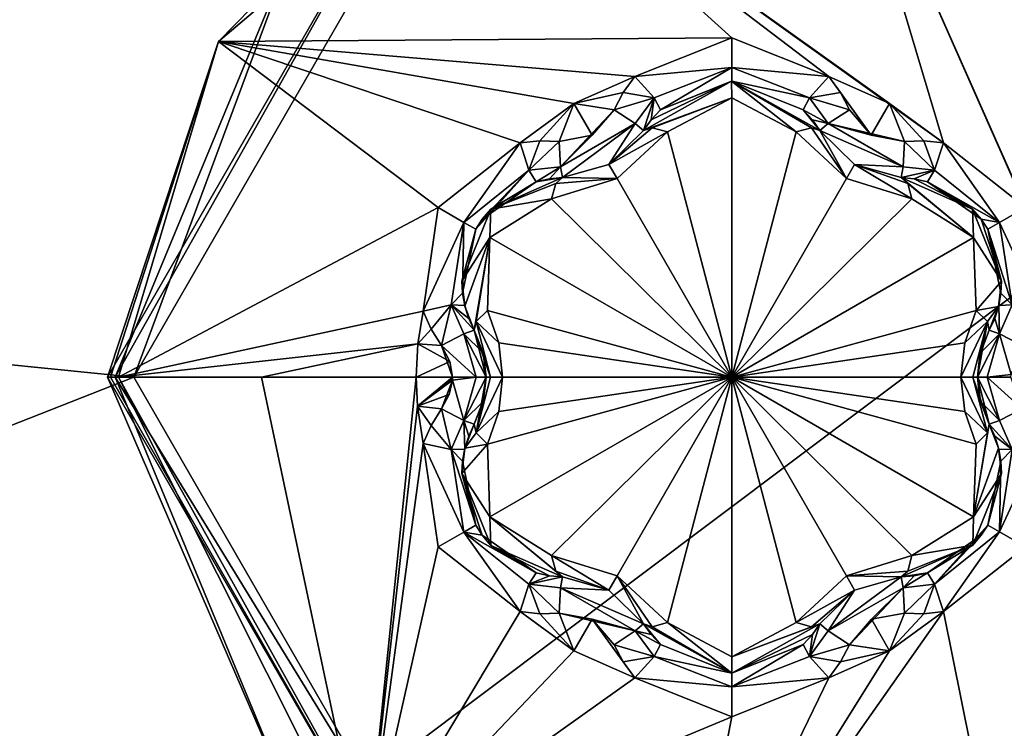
# Model space of a CAD drawing. Header units: metres. Extents: x -205 to 205, y -82 to 82.
# Tile 252 of 256: x -41.4 to -33.9, y 46.33 to 51.72. Entities that reach past the tile are written whole.
import ezdxf

# ---------------------------------------------------------------- set-up
doc = ezdxf.new("R2010")
doc.units = ezdxf.units.M
doc.layers.add('solid_PRT0003', color=7, linetype='CONTINUOUS')

msp = doc.modelspace()

# ---------------------------------------------------------------- linework, layer by layer
at = {"layer": 'solid_PRT0003'}
for points in [[(-200, -75), (-200, 75), (0, 75)], [(0, -75), (-200, -75), (0, 75)], [(-34.181252, 55.70153, 1.654846), (-24.12355, 47.959885, 1.5), (-33.837666, 56.110996, 1.5)], [(-24.467134, 47.550419, 1.654846), (-24.12355, 47.959885, 1.5), (-34.181252, 55.70153, 1.654846)], [(-24.467134, 47.550419, 1.654846), (-34.181252, 55.70153, 1.654846), (-32.384422, 53.804459, 1.946402)], [(-40.773163, 53.28204, 13.5), (-53.590584, 53.601444, 13.5), (-55.484325, 50.506695, 13.5)], [(-34.368263, 50.782112, 18.393747), (-35.20961, 53.602894, 17.260666), (-37.852467, 53.273865, 17.260666)], [(-33.657829, 50.101761, 18.339132), (-32.817574, 52.433151, 17.260666), (-35.20961, 53.602894, 17.260666)], [(-33.743519, 50.290222, 18.335142), (-35.20961, 53.602894, 17.260666), (-34.368263, 50.782112, 18.393747)], [(-33.657829, 50.101761, 18.339132), (-35.20961, 53.602894, 17.260666), (-33.743519, 50.290222, 18.335142)], [(-38.253727, 52.940262, 13.5), (-40.773163, 53.28204, 13.5), (-55.484325, 50.506695, 13.5)], [(-39.885082, 51.552677, 17.260666), (-37.852467, 53.273865, 17.260666), (-38.353477, 53.113617, 17.098219)], [(-35.978466, 51.580647, 18.335138), (-37.852467, 53.273865, 17.260666), (-39.885082, 51.552677, 17.260666)], [(-34.777596, 51.080048, 18.393747), (-37.852467, 53.273865, 17.260666), (-35.240219, 51.285534, 18.393747)], [(-35.978466, 51.580647, 18.335138), (-35.240219, 51.285534, 18.393747), (-37.852467, 53.273865, 17.260666)], [(-34.368263, 50.782112, 18.393747), (-37.852467, 53.273865, 17.260666), (-34.777596, 51.080048, 18.393747)], [(-40.72847, 49, 13.7), (-40.72847, 49, 17.098219), (-38.353477, 53.113617, 17.098219)], [(-39.885082, 51.552677, 17.260666), (-38.353477, 53.113617, 17.098219), (-40.72847, 49, 17.098219)], [(-38.353477, 53.113617, 13.7), (-40.72847, 49, 13.7), (-38.353477, 53.113617, 17.098219)], [(-40.669891, 49, 13.558578), (-40.72847, 49, 13.7), (-38.353477, 53.113617, 13.7)], [(-39.295807, 52.317337, 13.558578), (-40.669891, 49, 13.558578), (-38.353477, 53.113617, 13.7)], [(-38.253727, 52.940262, 13.5), (-55.484325, 50.506695, 13.5), (-40.528469, 49, 13.5)], [(-39.295807, 52.317337, 13.558578), (-38.253727, 52.940262, 13.5), (-40.528469, 49, 13.5)], [(-39.295807, 52.317337, 13.558578), (-40.528469, 49, 13.5), (-40.669891, 49, 13.558578)], [(-40.706421, 49, 17.189507), (-39.885082, 51.552677, 17.260666), (-40.72847, 49, 17.098219)], [(-40.706421, 49, 17.189507), (-40.645138, 49, 17.260666), (-39.885082, 51.552677, 17.260666)], [(-38.213375, 50.290321, 18.33514), (-39.885082, 51.552677, 17.260666), (-40.645138, 49, 17.260666)], [(-35.978466, 51.580647, 18.335138), (-39.885082, 51.552677, 17.260666), (-36.716721, 51.285534, 18.393747)], [(-37.179409, 51.080006, 18.393747), (-39.885082, 51.552677, 17.260666), (-37.588676, 50.782112, 18.393747)], [(-38.213375, 50.290321, 18.33514), (-37.588676, 50.782112, 18.393747), (-39.885082, 51.552677, 17.260666)], [(-36.716721, 51.285534, 18.393747), (-39.885082, 51.552677, 17.260666), (-37.179409, 51.080006, 18.393747)], [(-35.97847, 51.354477, 18.301785), (-35.978466, 51.580647, 18.335138), (-36.716721, 51.285534, 18.393747)], [(-35.97847, 51.354477, 18.301785), (-35.240219, 51.285534, 18.393747), (-35.978466, 51.580647, 18.335138)], [(-36.570068, 51.123291, 18.352715), (-35.97847, 51.354477, 18.301785), (-36.716721, 51.285534, 18.393747)], [(-36.570068, 51.123291, 18.352715), (-36.52132, 51.033001, 18.155281), (-35.97847, 51.354477, 18.301785)], [(-36.52132, 51.033001, 18.155281), (-35.97847, 51.25, 18.098503), (-35.97847, 51.354477, 18.301785)], [(-35.97847, 51.354477, 18.301785), (-35.386871, 51.123291, 18.352713), (-35.240219, 51.285534, 18.393747)], [(-35.97847, 51.354477, 18.301785), (-35.97847, 51.25, 18.098503), (-35.386871, 51.123291, 18.352713)], [(-36.804859, 51.164639, 18.416397), (-36.716721, 51.285534, 18.393747), (-37.179409, 51.080006, 18.393747)], [(-36.570068, 51.123291, 18.352715), (-36.716721, 51.285534, 18.393747), (-36.804859, 51.164639, 18.416397)], [(-35.386871, 51.123291, 18.352713), (-35.152092, 51.164654, 18.416395), (-35.240219, 51.285534, 18.393747)], [(-34.916302, 50.840317, 18.43961), (-35.240219, 51.285534, 18.393747), (-35.152092, 51.164654, 18.416395)], [(-34.916302, 50.840317, 18.43961), (-34.777596, 51.080048, 18.393747), (-35.240219, 51.285534, 18.393747)], [(-36.6492, 50.875149, 18.184393), (-36.6492, 50.875149, 16.770613), (-35.979214, 51.25, 16.884211)], [(-35.978519, 51.124992, 16.667706), (-35.979214, 51.25, 16.884211), (-36.6492, 50.875149, 16.770613)], [(-36.591736, 50.956524, 18.172403), (-36.6492, 50.875149, 18.184393), (-35.979214, 51.25, 16.884211)], [(-36.591736, 50.956524, 18.172403), (-35.979214, 51.25, 16.884211), (-36.52132, 51.033001, 18.155281)], [(-35.979214, 51.25, 16.884211), (-35.97847, 51.25, 18.098503), (-36.52132, 51.033001, 18.155281)], [(-35.979214, 51.25, 16.884211), (-35.307743, 50.875149, 16.770613), (-35.97847, 51.25, 18.098503)], [(-35.37241, 50.896801, 16.639412), (-35.307743, 50.875149, 16.770613), (-35.979214, 51.25, 16.884211)], [(-35.488937, 50.865055, 16.554106), (-35.37241, 50.896801, 16.639412), (-35.979214, 51.25, 16.884211)], [(-35.978519, 51.124992, 16.667706), (-35.488937, 50.865055, 16.554106), (-35.979214, 51.25, 16.884211)], [(-35.97847, 51.25, 18.098503), (-35.435623, 51.033001, 18.155281), (-35.386871, 51.123291, 18.352713)], [(-35.307743, 50.875149, 16.770613), (-35.435623, 51.033001, 18.155281), (-35.97847, 51.25, 18.098503)], [(-36.874298, 51.033775, 18.432564), (-36.804859, 51.164639, 18.416397), (-37.179409, 51.080006, 18.393747)], [(-36.570068, 51.123291, 18.352715), (-36.804859, 51.164639, 18.416397), (-36.874298, 51.033775, 18.432564)], [(-36.712543, 50.929127, 18.369303), (-36.570068, 51.123291, 18.352715), (-36.874298, 51.033775, 18.432564)], [(-36.712543, 50.929127, 18.369303), (-36.6492, 50.875149, 18.184393), (-36.570068, 51.123291, 18.352715)], [(-35.978519, 51.124992, 16.667706), (-36.6492, 50.875149, 16.770613), (-36.584538, 50.896805, 16.639412)], [(-36.591736, 50.956524, 18.172403), (-36.570068, 51.123291, 18.352715), (-36.6492, 50.875149, 18.184393)], [(-36.591736, 50.956524, 18.172403), (-36.52132, 51.033001, 18.155281), (-36.570068, 51.123291, 18.352715)], [(-35.978519, 51.124992, 16.667706), (-36.584538, 50.896805, 16.639412), (-36.468002, 50.865055, 16.554106)], [(-35.97847, 49, 15.440842), (-35.978519, 51.124992, 16.667706), (-36.468002, 50.865055, 16.554106)], [(-35.97847, 49, 15.440842), (-35.488937, 50.865055, 16.554106), (-35.978519, 51.124992, 16.667706)], [(-35.386871, 51.123291, 18.352713), (-35.435623, 51.033001, 18.155281), (-35.244396, 50.929127, 18.369303)], [(-35.386871, 51.123291, 18.352713), (-35.082645, 51.033775, 18.432564), (-35.152092, 51.164654, 18.416395)], [(-35.386871, 51.123291, 18.352713), (-35.244396, 50.929127, 18.369303), (-35.082645, 51.033775, 18.432564)], [(-34.916302, 50.840317, 18.43961), (-35.152092, 51.164654, 18.416395), (-35.082645, 51.033775, 18.432564)], [(-37.179409, 51.080006, 18.393747), (-37.588676, 50.782112, 18.393747), (-37.439926, 50.797993, 18.416395)], [(-37.179409, 51.080006, 18.393747), (-37.439926, 50.797993, 18.416395), (-37.291859, 50.792694, 18.432564)], [(-37.040741, 50.840256, 18.43961), (-37.179409, 51.080006, 18.393747), (-37.291859, 50.792694, 18.432564)], [(-37.282108, 50.600288, 18.369303), (-36.874298, 51.033775, 18.432564), (-37.040741, 50.840256, 18.43961)], [(-36.712543, 50.929127, 18.369303), (-36.874298, 51.033775, 18.432564), (-37.282108, 50.600288, 18.369303)], [(-37.040741, 50.840256, 18.43961), (-36.874298, 51.033775, 18.432564), (-37.179409, 51.080006, 18.393747)], [(-35.435623, 51.033001, 18.155281), (-35.365211, 50.956532, 18.172401), (-35.244396, 50.929127, 18.369303)], [(-35.307743, 50.875149, 16.770613), (-35.365211, 50.956532, 18.172401), (-35.435623, 51.033001, 18.155281)], [(-35.244396, 50.929127, 18.369303), (-34.916302, 50.840317, 18.43961), (-35.082645, 51.033775, 18.432564)], [(-34.916302, 50.840317, 18.43961), (-34.665081, 50.792694, 18.432564), (-34.777596, 51.080048, 18.393747)], [(-34.517033, 50.797993, 18.416397), (-34.368263, 50.782112, 18.393747), (-34.777596, 51.080048, 18.393747)], [(-34.665081, 50.792694, 18.432564), (-34.517033, 50.797993, 18.416397), (-34.777596, 51.080048, 18.393747)], [(-35.365211, 50.956532, 18.172401), (-35.307743, 50.875149, 18.184393), (-35.244396, 50.929127, 18.369303)], [(-35.307743, 50.875149, 16.770613), (-35.307743, 50.875149, 18.184393), (-35.365211, 50.956532, 18.172401)], [(-36.712543, 50.929127, 18.369303), (-37.282108, 50.600288, 18.369303), (-37.267033, 50.518444, 18.184393)], [(-36.912971, 50.618641, 18.189688), (-36.712543, 50.929127, 18.369303), (-37.267033, 50.518444, 18.184393)], [(-36.912983, 50.618633, 16.664257), (-36.584538, 50.896805, 16.639412), (-36.6492, 50.875149, 16.770613)], [(-36.912983, 50.618633, 16.664257), (-36.468002, 50.865055, 16.554106), (-36.584538, 50.896805, 16.639412)], [(-36.912971, 50.618641, 18.189688), (-36.6492, 50.875149, 18.184393), (-36.712543, 50.929127, 18.369303)], [(-35.106457, 50.51038, 16.44776), (-35.37241, 50.896801, 16.639412), (-35.488937, 50.865055, 16.554106)], [(-35.106457, 50.51038, 16.44776), (-35.307743, 50.875149, 16.770613), (-35.37241, 50.896801, 16.639412)], [(-34.674835, 50.600288, 18.369303), (-35.244396, 50.929127, 18.369303), (-35.307743, 50.875149, 18.184393)], [(-35.244396, 50.929127, 18.369303), (-34.665081, 50.792694, 18.432564), (-34.916302, 50.840317, 18.43961)], [(-34.674835, 50.600288, 18.369303), (-34.665081, 50.792694, 18.432564), (-35.244396, 50.929127, 18.369303)], [(-37.282108, 50.600288, 18.369303), (-37.040741, 50.840256, 18.43961), (-37.291859, 50.792694, 18.432564)], [(-36.912983, 50.618633, 16.664257), (-36.6492, 50.875149, 16.770613), (-36.912971, 50.618641, 18.189688)], [(-36.912983, 50.618633, 16.664257), (-36.850487, 50.510384, 16.447762), (-36.468002, 50.865055, 16.554106)], [(-36.912971, 50.618641, 18.189688), (-36.6492, 50.875149, 16.770613), (-36.6492, 50.875149, 18.184393)], [(-36.850487, 50.510384, 16.447762), (-35.97847, 49, 15.440842), (-36.468002, 50.865055, 16.554106)], [(-35.97847, 49, 15.440842), (-35.106457, 50.51038, 16.44776), (-35.488937, 50.865055, 16.554106)], [(-35.043926, 50.618614, 18.189684), (-34.674835, 50.600288, 18.369303), (-35.307743, 50.875149, 18.184393)], [(-35.043919, 50.61861, 16.664257), (-35.043926, 50.618614, 18.189684), (-35.307743, 50.875149, 18.184393)], [(-35.043919, 50.61861, 16.664257), (-35.307743, 50.875149, 18.184393), (-35.307743, 50.875149, 16.770613)], [(-35.043919, 50.61861, 16.664257), (-35.307743, 50.875149, 16.770613), (-35.106457, 50.51038, 16.44776)], [(-38.017525, 50.177246, 18.301798), (-37.588676, 50.782112, 18.393747), (-38.213375, 50.290321, 18.33514)], [(-38.017525, 50.177246, 18.301798), (-37.521496, 50.573986, 18.352713), (-37.588676, 50.782112, 18.393747)], [(-37.521496, 50.573986, 18.352713), (-37.439926, 50.797993, 18.416395), (-37.588676, 50.782112, 18.393747)], [(-37.521496, 50.573986, 18.352713), (-37.291859, 50.792694, 18.432564), (-37.439926, 50.797993, 18.416395)], [(-37.282108, 50.600288, 18.369303), (-37.291859, 50.792694, 18.432564), (-37.521496, 50.573986, 18.352713)], [(-34.435444, 50.573982, 18.352715), (-34.665081, 50.792694, 18.432564), (-34.674835, 50.600288, 18.369303)], [(-34.435444, 50.573982, 18.352715), (-34.517033, 50.797993, 18.416397), (-34.665081, 50.792694, 18.432564)], [(-34.435444, 50.573982, 18.352715), (-34.368263, 50.782112, 18.393747), (-34.517033, 50.797993, 18.416397)], [(-33.940945, 50.176365, 18.300522), (-34.368263, 50.782112, 18.393747), (-34.435444, 50.573982, 18.352715)], [(-33.743519, 50.290222, 18.335142), (-34.368263, 50.782112, 18.393747), (-33.940945, 50.176365, 18.300522)], [(-37.282108, 50.600288, 18.369303), (-37.521496, 50.573986, 18.352713), (-37.467678, 50.486622, 18.155281)], [(-37.366245, 50.509365, 18.172401), (-37.282108, 50.600288, 18.369303), (-37.467678, 50.486622, 18.155281)], [(-37.366245, 50.509365, 18.172401), (-37.267033, 50.518444, 18.184393), (-37.282108, 50.600288, 18.369303)], [(-36.912983, 50.618633, 16.664257), (-36.912971, 50.618641, 18.189688), (-37.267033, 50.518444, 18.184393)], [(-37.267033, 50.518444, 16.770613), (-36.850487, 50.510384, 16.447762), (-36.912983, 50.618633, 16.664257)], [(-37.267033, 50.518444, 16.770613), (-36.912983, 50.618633, 16.664257), (-37.267033, 50.518444, 18.184393)], [(-35.043919, 50.61861, 16.664257), (-35.106457, 50.51038, 16.44776), (-34.608051, 50.356476, 16.554106)], [(-35.043926, 50.618614, 18.189684), (-34.689907, 50.518444, 18.184393), (-34.674835, 50.600288, 18.369303)], [(-34.689907, 50.518444, 16.770613), (-34.689907, 50.518444, 18.184393), (-35.043926, 50.618614, 18.189684)], [(-34.689907, 50.518444, 16.770613), (-35.043926, 50.618614, 18.189684), (-35.043919, 50.61861, 16.664257)], [(-34.638824, 50.473274, 16.639412), (-35.043919, 50.61861, 16.664257), (-34.608051, 50.356476, 16.554106)], [(-34.638824, 50.473274, 16.639412), (-34.689907, 50.518444, 16.770613), (-35.043919, 50.61861, 16.664257)], [(-34.435444, 50.573982, 18.352715), (-34.674835, 50.600288, 18.369303), (-34.689907, 50.518444, 18.184393)], [(-40.528469, 49, 13.5), (-55.484325, 50.506695, 13.5), (-54.373959, 43.557079, 13.5)], [(-38.017525, 50.177246, 18.301798), (-37.927029, 50.125, 18.098503), (-37.521496, 50.573986, 18.352713)], [(-37.927029, 50.125, 18.098503), (-37.876553, 50.201717, 18.099911), (-37.521496, 50.573986, 18.352713)], [(-37.876553, 50.201717, 18.099911), (-37.467678, 50.486622, 18.155281), (-37.521496, 50.573986, 18.352713)], [(-37.812214, 50.277569, 16.877523), (-37.267033, 50.518444, 16.770613), (-37.467678, 50.486622, 18.155281)], [(-37.812214, 50.277569, 16.877523), (-37.318119, 50.473267, 16.639412), (-37.267033, 50.518444, 16.770613)], [(-37.267033, 50.518444, 16.770613), (-37.366245, 50.509365, 18.172401), (-37.467678, 50.486622, 18.155281)], [(-37.267033, 50.518444, 16.770613), (-37.267033, 50.518444, 18.184393), (-37.366245, 50.509365, 18.172401)], [(-36.850487, 50.510384, 16.447762), (-37.348888, 50.356476, 16.554106), (-35.97847, 49, 15.440842)], [(-37.318119, 50.473267, 16.639412), (-37.348888, 50.356476, 16.554106), (-36.850487, 50.510384, 16.447762)], [(-37.318119, 50.473267, 16.639412), (-36.850487, 50.510384, 16.447762), (-37.267033, 50.518444, 16.770613)], [(-35.97847, 49, 15.440842), (-34.608051, 50.356476, 16.554106), (-35.106457, 50.51038, 16.44776)], [(-34.590702, 50.509365, 18.172403), (-34.435444, 50.573982, 18.352715), (-34.689907, 50.518444, 18.184393)], [(-34.145317, 50.278179, 16.877464), (-34.590702, 50.509365, 18.172403), (-34.689907, 50.518444, 18.184393)], [(-34.145317, 50.278179, 16.877464), (-34.689907, 50.518444, 18.184393), (-34.689907, 50.518444, 16.770613)], [(-34.638824, 50.473274, 16.639412), (-34.138203, 50.062546, 16.667706), (-34.689907, 50.518444, 16.770613)], [(-34.145317, 50.278179, 16.877464), (-34.689907, 50.518444, 16.770613), (-34.138203, 50.062546, 16.667706)], [(-34.590702, 50.509365, 18.172403), (-34.489265, 50.486622, 18.155281), (-34.435444, 50.573982, 18.352715)], [(-34.145317, 50.278179, 16.877464), (-34.489265, 50.486622, 18.155281), (-34.590702, 50.509365, 18.172403)], [(-33.940945, 50.176365, 18.300522), (-34.435444, 50.573982, 18.352715), (-34.489265, 50.486622, 18.155281)], [(-37.812214, 50.277569, 16.877523), (-37.467678, 50.486622, 18.155281), (-37.876553, 50.201717, 18.099911)], [(-37.812214, 50.277569, 16.877523), (-37.348888, 50.356476, 16.554106), (-37.318119, 50.473267, 16.639412)], [(-34.638824, 50.473274, 16.639412), (-34.608051, 50.356476, 16.554106), (-34.138203, 50.062546, 16.667706)], [(-34.080387, 50.201717, 18.099911), (-33.940945, 50.176365, 18.300522), (-34.489265, 50.486622, 18.155281)], [(-34.145317, 50.278179, 16.877464), (-34.080387, 50.201717, 18.099911), (-34.489265, 50.486622, 18.155281)], [(-37.348888, 50.356476, 16.554106), (-37.818794, 50.06245, 16.667706), (-35.97847, 49, 15.440842)], [(-37.812214, 50.277569, 16.877523), (-37.818794, 50.06245, 16.667706), (-37.348888, 50.356476, 16.554106)], [(-35.97847, 49, 15.440842), (-34.138203, 50.062546, 16.667706), (-34.608051, 50.356476, 16.554106)], [(-38.213375, 50.290321, 18.33514), (-40.645138, 49, 17.260666), (-38.326927, 49.503422, 18.393747)], [(-38.017525, 50.177246, 18.301798), (-38.213375, 50.290321, 18.33514), (-38.326927, 49.503422, 18.393747)], [(-37.812214, 50.277569, 16.877523), (-38.032532, 49.731251, 16.853399), (-37.818794, 50.06245, 16.667706)], [(-37.812214, 50.277569, 16.877523), (-37.927029, 50.125, 18.098503), (-38.032532, 49.731251, 18.126162)], [(-37.812214, 50.277569, 16.877523), (-38.032532, 49.731251, 18.126162), (-38.032532, 49.731251, 16.853399)], [(-37.812214, 50.277569, 16.877523), (-37.876553, 50.201717, 18.099911), (-37.927029, 50.125, 18.098503)], [(-34.145317, 50.278179, 16.877464), (-33.924408, 49.731251, 16.853397), (-34.080387, 50.201717, 18.099911)], [(-34.145317, 50.278179, 16.877464), (-34.138203, 50.062546, 16.667706), (-33.924408, 49.731251, 16.853397)], [(-33.743519, 50.290222, 18.335142), (-33.940945, 50.176365, 18.300522), (-33.630013, 49.503422, 18.393747)], [(-38.017525, 50.177246, 18.301798), (-38.326927, 49.503422, 18.393747), (-38.113094, 49.549309, 18.352715)], [(-38.027039, 49.638405, 18.139544), (-38.017525, 50.177246, 18.301798), (-38.113094, 49.549309, 18.352715)], [(-38.027039, 49.638405, 18.139544), (-37.927029, 50.125, 18.098503), (-38.017525, 50.177246, 18.301798)], [(-34.080387, 50.201717, 18.099911), (-34.029915, 50.125, 18.098503), (-33.940945, 50.176365, 18.300522)], [(-33.924408, 49.731251, 16.853397), (-34.029915, 50.125, 18.098503), (-34.080387, 50.201717, 18.099911)], [(-33.940945, 50.176365, 18.300522), (-34.029915, 50.125, 18.098503), (-33.843845, 49.549309, 18.352711)], [(-33.940945, 50.176365, 18.300522), (-33.843845, 49.549309, 18.352711), (-33.630013, 49.503422, 18.393747)], [(-38.027039, 49.638405, 18.139544), (-38.032532, 49.731251, 18.126162), (-37.927029, 50.125, 18.098503)], [(-38.032532, 49.731251, 16.853399), (-38.008724, 49.53907, 16.818302), (-37.818794, 50.06245, 16.667706)], [(-38.008724, 49.53907, 16.818302), (-37.937763, 49.356709, 16.770613), (-37.818794, 50.06245, 16.667706)], [(-37.937763, 49.356709, 16.770613), (-37.924183, 49.423534, 16.63941), (-37.818794, 50.06245, 16.667706)], [(-37.924183, 49.423534, 16.63941), (-37.838421, 49.508579, 16.554106), (-37.818794, 50.06245, 16.667706)], [(-37.818794, 50.06245, 16.667706), (-37.838421, 49.508579, 16.554106), (-35.97847, 49, 15.440842)], [(-35.97847, 49, 15.440842), (-34.118519, 49.508579, 16.554106), (-34.138203, 50.062546, 16.667706)], [(-33.924408, 49.731251, 16.853397), (-34.138203, 50.062546, 16.667706), (-34.118519, 49.508579, 16.554106)], [(-34.029915, 50.125, 18.098503), (-33.929901, 49.638405, 18.139544), (-33.843845, 49.549309, 18.352711)], [(-34.029915, 50.125, 18.098503), (-33.924408, 49.731251, 18.126163), (-33.929901, 49.638405, 18.139544)], [(-33.924408, 49.731251, 16.853397), (-33.924408, 49.731251, 18.126163), (-34.029915, 50.125, 18.098503)], [(-38.032532, 49.731251, 16.853399), (-38.027039, 49.638405, 18.139544), (-38.010525, 49.546379, 18.155281)], [(-38.032532, 49.731251, 16.853399), (-38.010525, 49.546379, 18.155281), (-38.008724, 49.53907, 16.818302)], [(-38.032532, 49.731251, 16.853399), (-38.032532, 49.731251, 18.126162), (-38.027039, 49.638405, 18.139544)], [(-33.924408, 49.731251, 16.853397), (-34.118519, 49.508579, 16.554106), (-33.948235, 49.539005, 16.818287)], [(-33.948235, 49.539005, 16.818287), (-33.929901, 49.638405, 18.139544), (-33.924408, 49.731251, 18.126163)], [(-33.924408, 49.731251, 16.853397), (-33.948235, 49.539005, 16.818287), (-33.924408, 49.731251, 18.126163)], [(-38.027039, 49.638405, 18.139544), (-38.113094, 49.549309, 18.352715), (-38.010525, 49.546379, 18.155281)], [(-33.948235, 49.539005, 16.818287), (-33.946415, 49.546379, 18.155281), (-33.929901, 49.638405, 18.139544)], [(-33.929901, 49.638405, 18.139544), (-33.946415, 49.546379, 18.155281), (-33.843845, 49.549309, 18.352711)], [(-38.113094, 49.549309, 18.352715), (-38.326927, 49.503422, 18.393747), (-38.266296, 49.366646, 18.416397)], [(-38.113094, 49.549309, 18.352715), (-38.266296, 49.366646, 18.416397), (-38.187683, 49.241081, 18.432564)], [(-38.113094, 49.549309, 18.352715), (-38.187683, 49.241081, 18.432564), (-38.016178, 49.328838, 18.369303)], [(-38.113094, 49.549309, 18.352715), (-38.016178, 49.328838, 18.369303), (-37.937763, 49.356709, 18.184393)], [(-37.979504, 49.447159, 18.172403), (-38.113094, 49.549309, 18.352715), (-37.937763, 49.356709, 18.184393)], [(-37.979504, 49.447159, 18.172403), (-38.010525, 49.546379, 18.155281), (-38.113094, 49.549309, 18.352715)], [(-38.008724, 49.53907, 16.818302), (-38.010525, 49.546379, 18.155281), (-37.979504, 49.447159, 18.172403)], [(-38.008724, 49.53907, 16.818302), (-37.979504, 49.447159, 18.172403), (-37.937763, 49.356709, 18.184393)], [(-38.008724, 49.53907, 16.818302), (-37.937763, 49.356709, 18.184393), (-37.937763, 49.356709, 16.770613)], [(-34.032761, 49.423534, 16.639412), (-33.948235, 49.539005, 16.818287), (-34.118519, 49.508579, 16.554106)], [(-34.032761, 49.423534, 16.639412), (-34.01918, 49.356709, 16.770613), (-33.948235, 49.539005, 16.818287)], [(-33.977432, 49.447166, 18.172401), (-33.948235, 49.539005, 16.818287), (-34.01918, 49.356709, 16.770613)], [(-33.977432, 49.447166, 18.172401), (-33.946415, 49.546379, 18.155281), (-33.948235, 49.539005, 16.818287)], [(-33.940758, 49.328838, 18.369303), (-33.946415, 49.546379, 18.155281), (-33.977432, 49.447166, 18.172401)], [(-33.940758, 49.328838, 18.369303), (-33.843845, 49.549309, 18.352711), (-33.946415, 49.546379, 18.155281)], [(-33.940758, 49.328838, 18.369303), (-33.769257, 49.241081, 18.432564), (-33.843845, 49.549309, 18.352711)], [(-38.326927, 49.503422, 18.393747), (-40.645138, 49, 17.260666), (-38.366905, 49.25312, 18.393747)], [(-38.266296, 49.366646, 18.416397), (-38.326927, 49.503422, 18.393747), (-38.366905, 49.25312, 18.393747)], [(-37.924183, 49.423534, 16.63941), (-37.751225, 49.261578, 16.475424), (-37.838421, 49.508579, 16.554106)], [(-37.838421, 49.508579, 16.554106), (-37.751225, 49.261578, 16.475424), (-35.97847, 49, 15.440842)], [(-35.97847, 49, 15.440842), (-34.20575, 49.261433, 16.475393), (-34.118519, 49.508579, 16.554106)], [(-34.032761, 49.423534, 16.639412), (-34.118519, 49.508579, 16.554106), (-34.20575, 49.261433, 16.475393)], [(-37.814011, 49, 16.539265), (-37.924183, 49.423534, 16.63941), (-37.937763, 49.356709, 16.770613)], [(-37.924183, 49.423534, 16.63941), (-37.722504, 49, 16.44776), (-37.751225, 49.261578, 16.475424)], [(-37.814011, 49, 16.539265), (-37.722504, 49, 16.44776), (-37.924183, 49.423534, 16.63941)], [(-34.032761, 49.423534, 16.639412), (-34.20575, 49.261433, 16.475393), (-34.234436, 49, 16.44776)], [(-34.142933, 49, 16.539265), (-34.032761, 49.423534, 16.639412), (-34.234436, 49, 16.44776)], [(-34.142933, 49, 16.539265), (-34.109436, 49, 16.664267), (-34.032761, 49.423534, 16.639412)], [(-34.109436, 49, 16.664267), (-34.089699, 49.170933, 16.68853), (-34.032761, 49.423534, 16.639412)], [(-34.089699, 49.170933, 16.68853), (-34.01918, 49.356709, 16.770613), (-34.032761, 49.423534, 16.639412)], [(-34.01918, 49.356709, 18.184393), (-33.977432, 49.447166, 18.172401), (-34.01918, 49.356709, 16.770613)], [(-33.940758, 49.328838, 18.369303), (-33.977432, 49.447166, 18.172401), (-34.01918, 49.356709, 18.184393)], [(-38.187683, 49.241081, 18.432564), (-38.266296, 49.366646, 18.416397), (-38.366905, 49.25312, 18.393747)], [(-38.016178, 49.328838, 18.369303), (-38.187683, 49.241081, 18.432564), (-37.922791, 49, 18.36849)], [(-37.870667, 49.184944, 18.188997), (-37.937763, 49.356709, 18.184393), (-38.016178, 49.328838, 18.369303)], [(-38.016178, 49.328838, 18.369303), (-37.922791, 49, 18.36849), (-37.847504, 49, 18.189676)], [(-37.870667, 49.184944, 18.188997), (-38.016178, 49.328838, 18.369303), (-37.847504, 49, 18.189676)], [(-37.937763, 49.356709, 16.770613), (-37.937763, 49.356709, 18.184393), (-37.870667, 49.184944, 18.188997)], [(-37.867249, 49.170956, 16.688538), (-37.937763, 49.356709, 16.770613), (-37.870667, 49.184944, 18.188997)], [(-37.847504, 49, 16.664267), (-37.814011, 49, 16.539265), (-37.937763, 49.356709, 16.770613)], [(-37.867249, 49.170956, 16.688538), (-37.847504, 49, 16.664267), (-37.937763, 49.356709, 16.770613)], [(-33.940758, 49.328838, 18.369303), (-34.086281, 49.184921, 18.188999), (-34.109436, 49, 18.189676)], [(-33.940758, 49.328838, 18.369303), (-34.109436, 49, 18.189676), (-34.034153, 49, 18.36849)], [(-34.089699, 49.170933, 16.68853), (-34.01918, 49.356709, 18.184393), (-34.01918, 49.356709, 16.770613)], [(-34.086281, 49.184921, 18.188999), (-34.01918, 49.356709, 18.184393), (-34.089699, 49.170933, 16.68853)], [(-33.940758, 49.328838, 18.369303), (-34.01918, 49.356709, 18.184393), (-34.086281, 49.184921, 18.188999)], [(-33.940758, 49.328838, 18.369303), (-34.034153, 49, 18.36849), (-33.852985, 49.021362, 18.439592)], [(-33.940758, 49.328838, 18.369303), (-33.852985, 49.021362, 18.439592), (-33.769257, 49.241081, 18.432564)], [(-38.366905, 49.25312, 18.393747), (-40.645138, 49, 17.260666), (-39.557819, 49, 17.9174)], [(-38.366905, 49.25312, 18.393747), (-39.557819, 49, 17.9174), (-38.380264, 49, 18.393753)], [(-38.123875, 49.12056, 18.438765), (-38.366905, 49.25312, 18.393747), (-38.380264, 49, 18.393753)], [(-38.123875, 49.12056, 18.438765), (-38.187683, 49.241081, 18.432564), (-38.366905, 49.25312, 18.393747)], [(-38.103321, 49, 18.43961), (-38.187683, 49.241081, 18.432564), (-38.123875, 49.12056, 18.438765)], [(-37.922791, 49, 18.36849), (-38.187683, 49.241081, 18.432564), (-38.103321, 49, 18.43961)], [(-37.751225, 49.261578, 16.475424), (-37.722504, 49, 16.44776), (-35.97847, 49, 15.440842)], [(-35.97847, 49, 15.440842), (-34.234436, 49, 16.44776), (-34.20575, 49.261433, 16.475393)], [(-37.867249, 49.170956, 16.688538), (-37.870667, 49.184944, 18.188997), (-37.847504, 49, 18.189676)], [(-37.867249, 49.170956, 16.688538), (-37.847504, 49, 18.189676), (-37.847504, 49, 16.664267)], [(-34.086281, 49.184921, 18.188999), (-34.089699, 49.170933, 16.68853), (-34.109436, 49, 16.664267)], [(-34.109436, 49, 18.189676), (-34.086281, 49.184921, 18.188999), (-34.109436, 49, 16.664267)], [(-38.103321, 49, 18.43961), (-38.123875, 49.12056, 18.438765), (-38.380264, 49, 18.393753)], [(-34.034153, 49, 18.36849), (-33.853619, 49, 18.43961), (-33.852985, 49.021362, 18.439592)], [(-38.253391, 45.059544, 13.5), (-40.528469, 49, 13.5), (-54.373959, 43.557079, 13.5)], [(-38.353455, 44.886372, 13.7), (-40.72847, 49, 17.098219), (-40.72847, 49, 13.7)], [(-38.353455, 44.886372, 17.098219), (-40.706421, 49, 17.189507), (-40.72847, 49, 17.098219)], [(-38.353455, 44.886372, 13.7), (-38.353455, 44.886372, 17.098219), (-40.72847, 49, 17.098219)], [(-39.295807, 45.682663, 13.558578), (-38.353455, 44.886372, 13.7), (-40.72847, 49, 13.7)], [(-39.295807, 45.682663, 13.558578), (-40.72847, 49, 13.7), (-40.669891, 49, 13.558578)], [(-38.353455, 44.886372, 17.098219), (-40.645138, 49, 17.260666), (-40.706421, 49, 17.189507)], [(-40.669891, 49, 13.558578), (-40.528469, 49, 13.5), (-38.253391, 45.059544, 13.5)], [(-39.295807, 45.682663, 13.558578), (-40.669891, 49, 13.558578), (-38.253391, 45.059544, 13.5)], [(-38.353455, 44.886372, 17.098219), (-38.765862, 45.257244, 17.260666), (-40.645138, 49, 17.260666)], [(-39.557819, 49, 17.9174), (-40.645138, 49, 17.260666), (-38.765862, 45.257244, 17.260666)], [(-38.380264, 49, 18.393753), (-39.557819, 49, 17.9174), (-38.765862, 45.257244, 17.260666)], [(-38.370125, 48.77932, 18.393745), (-38.380264, 49, 18.393753), (-38.765862, 45.257244, 17.260666)], [(-38.103321, 49, 18.43961), (-38.380264, 49, 18.393753), (-38.370125, 48.77932, 18.393745)], [(-38.103485, 48.989315, 18.439604), (-38.103321, 49, 18.43961), (-38.370125, 48.77932, 18.393745)], [(-38.103954, 48.978638, 18.439592), (-38.103485, 48.989315, 18.439604), (-38.370125, 48.77932, 18.393745)], [(-38.127792, 48.868587, 18.43854), (-38.103954, 48.978638, 18.439592), (-38.370125, 48.77932, 18.393745)], [(-38.187683, 48.758919, 18.432564), (-38.103954, 48.978638, 18.439592), (-38.127792, 48.868587, 18.43854)], [(-38.016186, 48.671162, 18.369303), (-38.103954, 48.978638, 18.439592), (-38.187683, 48.758919, 18.432564)], [(-38.103954, 48.978638, 18.439592), (-38.103321, 49, 18.43961), (-38.103485, 48.989315, 18.439604)], [(-37.922791, 49, 18.36849), (-38.103321, 49, 18.43961), (-38.103954, 48.978638, 18.439592)], [(-37.922791, 49, 18.36849), (-38.103954, 48.978638, 18.439592), (-38.016186, 48.671162, 18.369303)], [(-37.847504, 49, 18.189676), (-37.922791, 49, 18.36849), (-38.016186, 48.671162, 18.369303)], [(-37.870659, 48.815079, 18.188999), (-37.847504, 49, 18.189676), (-38.016186, 48.671162, 18.369303)], [(-37.924179, 48.576466, 16.639412), (-37.751194, 48.738567, 16.475393), (-37.722504, 49, 16.44776)], [(-37.924179, 48.576466, 16.639412), (-37.722504, 49, 16.44776), (-37.814011, 49, 16.539265)], [(-37.924179, 48.576466, 16.639412), (-37.814011, 49, 16.539265), (-37.847504, 49, 16.664267)], [(-37.867241, 48.829067, 16.68853), (-37.924179, 48.576466, 16.639412), (-37.847504, 49, 16.664267)], [(-37.847504, 49, 16.664267), (-37.847504, 49, 18.189676), (-37.870659, 48.815079, 18.188999)], [(-37.867241, 48.829067, 16.68853), (-37.847504, 49, 16.664267), (-37.870659, 48.815079, 18.188999)], [(-37.838421, 48.491421, 16.554106), (-37.818741, 47.937454, 16.667706), (-35.97847, 49, 15.440842)], [(-37.751194, 48.738567, 16.475393), (-37.838421, 48.491421, 16.554106), (-35.97847, 49, 15.440842)], [(-37.818741, 47.937454, 16.667706), (-37.348888, 47.643524, 16.554106), (-35.97847, 49, 15.440842)], [(-37.751194, 48.738567, 16.475393), (-35.97847, 49, 15.440842), (-37.722504, 49, 16.44776)], [(-37.348888, 47.643524, 16.554106), (-36.850487, 47.48962, 16.44776), (-35.97847, 49, 15.440842)], [(-36.850487, 47.48962, 16.44776), (-36.468002, 47.134945, 16.554106), (-35.97847, 49, 15.440842)], [(-36.468002, 47.134945, 16.554106), (-35.97842, 46.875008, 16.667706), (-35.97847, 49, 15.440842)], [(-34.205715, 48.738422, 16.475424), (-34.234436, 49, 16.44776), (-35.97847, 49, 15.440842)], [(-34.138145, 47.93755, 16.667706), (-34.118519, 48.491421, 16.554106), (-35.97847, 49, 15.440842)], [(-34.205715, 48.738422, 16.475424), (-35.97847, 49, 15.440842), (-34.118519, 48.491421, 16.554106)], [(-34.138145, 47.93755, 16.667706), (-35.97847, 49, 15.440842), (-34.608051, 47.643524, 16.554106)], [(-35.106457, 47.489616, 16.447762), (-34.608051, 47.643524, 16.554106), (-35.97847, 49, 15.440842)], [(-35.488937, 47.134945, 16.554106), (-35.106457, 47.489616, 16.447762), (-35.97847, 49, 15.440842)], [(-35.97842, 46.875008, 16.667706), (-35.488937, 47.134945, 16.554106), (-35.97847, 49, 15.440842)], [(-34.032757, 48.576466, 16.63941), (-34.142933, 49, 16.539265), (-34.234436, 49, 16.44776)], [(-34.205715, 48.738422, 16.475424), (-34.032757, 48.576466, 16.63941), (-34.234436, 49, 16.44776)], [(-34.01918, 48.643291, 16.770613), (-34.109436, 49, 16.664267), (-34.142933, 49, 16.539265)], [(-34.032757, 48.576466, 16.63941), (-34.01918, 48.643291, 16.770613), (-34.142933, 49, 16.539265)], [(-34.089691, 48.829044, 16.688538), (-34.109436, 49, 18.189676), (-34.109436, 49, 16.664267)], [(-34.089691, 48.829044, 16.688538), (-34.109436, 49, 16.664267), (-34.01918, 48.643291, 16.770613)], [(-34.089691, 48.829044, 16.688538), (-34.086277, 48.815056, 18.188997), (-34.109436, 49, 18.189676)], [(-33.940762, 48.671162, 18.369303), (-34.109436, 49, 18.189676), (-34.086277, 48.815056, 18.188997)], [(-33.940762, 48.671162, 18.369303), (-34.034153, 49, 18.36849), (-34.109436, 49, 18.189676)], [(-34.034153, 49, 18.36849), (-33.769257, 48.758919, 18.432564), (-33.853619, 49, 18.43961)], [(-33.940762, 48.671162, 18.369303), (-33.769257, 48.758919, 18.432564), (-34.034153, 49, 18.36849)], [(-38.187683, 48.758919, 18.432564), (-38.127792, 48.868587, 18.43854), (-38.370125, 48.77932, 18.393745)], [(-38.326927, 48.496578, 18.393747), (-38.370125, 48.77932, 18.393745), (-38.765862, 45.257244, 17.260666)], [(-38.266304, 48.633339, 18.416395), (-38.370125, 48.77932, 18.393745), (-38.326927, 48.496578, 18.393747)], [(-38.266304, 48.633339, 18.416395), (-38.187683, 48.758919, 18.432564), (-38.370125, 48.77932, 18.393745)], [(-37.870659, 48.815079, 18.188999), (-38.016186, 48.671162, 18.369303), (-37.937763, 48.643291, 18.184393)], [(-37.867241, 48.829067, 16.68853), (-37.870659, 48.815079, 18.188999), (-37.937763, 48.643291, 18.184393)], [(-37.867241, 48.829067, 16.68853), (-37.937763, 48.643291, 18.184393), (-37.937763, 48.643291, 16.770613)], [(-37.867241, 48.829067, 16.68853), (-37.937763, 48.643291, 16.770613), (-37.924179, 48.576466, 16.639412)], [(-34.089691, 48.829044, 16.688538), (-34.01918, 48.643291, 16.770613), (-34.086277, 48.815056, 18.188997)], [(-34.01918, 48.643291, 16.770613), (-34.01918, 48.643291, 18.184393), (-34.086277, 48.815056, 18.188997)], [(-33.940762, 48.671162, 18.369303), (-34.086277, 48.815056, 18.188997), (-34.01918, 48.643291, 18.184393)], [(-38.113094, 48.450691, 18.352711), (-38.187683, 48.758919, 18.432564), (-38.266304, 48.633339, 18.416395)], [(-38.016186, 48.671162, 18.369303), (-38.187683, 48.758919, 18.432564), (-38.113094, 48.450691, 18.352711)], [(-37.924179, 48.576466, 16.639412), (-37.838421, 48.491421, 16.554106), (-37.751194, 48.738567, 16.475393)], [(-34.205715, 48.738422, 16.475424), (-34.118519, 48.491421, 16.554106), (-34.032757, 48.576466, 16.63941)], [(-33.940762, 48.671162, 18.369303), (-33.843849, 48.450691, 18.352715), (-33.769257, 48.758919, 18.432564)], [(-38.113094, 48.450691, 18.352711), (-38.266304, 48.633339, 18.416395), (-38.326927, 48.496578, 18.393747)], [(-38.016186, 48.671162, 18.369303), (-38.113094, 48.450691, 18.352711), (-38.010525, 48.453621, 18.155281)], [(-37.979507, 48.552834, 18.172401), (-38.016186, 48.671162, 18.369303), (-38.010525, 48.453621, 18.155281)], [(-37.979507, 48.552834, 18.172401), (-37.937763, 48.643291, 18.184393), (-38.016186, 48.671162, 18.369303)], [(-38.008705, 48.460995, 16.818287), (-37.937763, 48.643291, 16.770613), (-37.979507, 48.552834, 18.172401)], [(-38.008705, 48.460995, 16.818287), (-37.924179, 48.576466, 16.639412), (-37.937763, 48.643291, 16.770613)], [(-37.937763, 48.643291, 16.770613), (-37.937763, 48.643291, 18.184393), (-37.979507, 48.552834, 18.172401)], [(-34.138145, 47.93755, 16.667706), (-33.948219, 48.46093, 16.818302), (-34.01918, 48.643291, 16.770613)], [(-34.138145, 47.93755, 16.667706), (-34.01918, 48.643291, 16.770613), (-34.032757, 48.576466, 16.63941)], [(-33.940762, 48.671162, 18.369303), (-34.01918, 48.643291, 18.184393), (-33.843849, 48.450691, 18.352715)], [(-33.977436, 48.552841, 18.172403), (-33.843849, 48.450691, 18.352715), (-34.01918, 48.643291, 18.184393)], [(-33.948219, 48.46093, 16.818302), (-34.01918, 48.643291, 18.184393), (-34.01918, 48.643291, 16.770613)], [(-33.948219, 48.46093, 16.818302), (-33.977436, 48.552841, 18.172403), (-34.01918, 48.643291, 18.184393)], [(-38.008705, 48.460995, 16.818287), (-37.838421, 48.491421, 16.554106), (-37.924179, 48.576466, 16.639412)], [(-34.138145, 47.93755, 16.667706), (-34.032757, 48.576466, 16.63941), (-34.118519, 48.491421, 16.554106)], [(-38.213375, 47.709679, 18.33514), (-38.326927, 48.496578, 18.393747), (-38.765862, 45.257244, 17.260666)], [(-38.017525, 47.82275, 18.301798), (-38.326927, 48.496578, 18.393747), (-38.213375, 47.709679, 18.33514)], [(-38.017525, 47.82275, 18.301798), (-38.113094, 48.450691, 18.352711), (-38.326927, 48.496578, 18.393747)], [(-38.032532, 48.268749, 16.853397), (-37.818741, 47.937454, 16.667706), (-37.838421, 48.491421, 16.554106)], [(-38.008705, 48.460995, 16.818287), (-38.032532, 48.268749, 16.853397), (-37.838421, 48.491421, 16.554106)], [(-38.008705, 48.460995, 16.818287), (-37.979507, 48.552834, 18.172401), (-38.010525, 48.453621, 18.155281)], [(-33.977436, 48.552841, 18.172403), (-33.946415, 48.453621, 18.155281), (-33.843849, 48.450691, 18.352715)], [(-33.948219, 48.46093, 16.818302), (-33.946415, 48.453621, 18.155281), (-33.977436, 48.552841, 18.172403)], [(-33.940945, 47.823635, 18.300524), (-33.743515, 47.709778, 18.335142), (-33.630013, 48.496578, 18.393747)], [(-33.843849, 48.450691, 18.352715), (-33.940945, 47.823635, 18.300524), (-33.630013, 48.496578, 18.393747)], [(-38.027039, 48.361595, 18.139544), (-38.010525, 48.453621, 18.155281), (-38.113094, 48.450691, 18.352711)], [(-37.927029, 47.875, 18.098503), (-38.027039, 48.361595, 18.139544), (-38.113094, 48.450691, 18.352711)], [(-38.017525, 47.82275, 18.301798), (-37.927029, 47.875, 18.098503), (-38.113094, 48.450691, 18.352711)], [(-38.008705, 48.460995, 16.818287), (-38.027039, 48.361595, 18.139544), (-38.032532, 48.268749, 18.126163)], [(-38.008705, 48.460995, 16.818287), (-38.032532, 48.268749, 18.126163), (-38.032532, 48.268749, 16.853397)], [(-38.008705, 48.460995, 16.818287), (-38.010525, 48.453621, 18.155281), (-38.027039, 48.361595, 18.139544)], [(-34.138145, 47.93755, 16.667706), (-33.924408, 48.268749, 16.853399), (-33.948219, 48.46093, 16.818302)], [(-33.948219, 48.46093, 16.818302), (-33.924408, 48.268749, 16.853399), (-33.946415, 48.453621, 18.155281)], [(-33.843849, 48.450691, 18.352715), (-33.946415, 48.453621, 18.155281), (-33.929901, 48.361595, 18.139544)], [(-33.924408, 48.268749, 16.853399), (-33.929901, 48.361595, 18.139544), (-33.946415, 48.453621, 18.155281)], [(-33.843849, 48.450691, 18.352715), (-33.929901, 48.361595, 18.139544), (-33.940945, 47.823635, 18.300524)], [(-37.927029, 47.875, 18.098503), (-38.032532, 48.268749, 18.126163), (-38.027039, 48.361595, 18.139544)], [(-33.929901, 48.361595, 18.139544), (-34.029915, 47.875, 18.098503), (-33.940945, 47.823635, 18.300524)], [(-33.929901, 48.361595, 18.139544), (-33.924408, 48.268749, 18.126162), (-34.029915, 47.875, 18.098503)], [(-33.924408, 48.268749, 16.853399), (-33.924408, 48.268749, 18.126162), (-33.929901, 48.361595, 18.139544)], [(-38.032532, 48.268749, 16.853397), (-37.811626, 47.721821, 16.877464), (-37.818741, 47.937454, 16.667706)], [(-38.032532, 48.268749, 16.853397), (-38.032532, 48.268749, 18.126163), (-37.927029, 47.875, 18.098503)], [(-38.032532, 48.268749, 16.853397), (-37.927029, 47.875, 18.098503), (-37.876553, 47.798283, 18.099911)], [(-38.032532, 48.268749, 16.853397), (-37.876553, 47.798283, 18.099911), (-37.811626, 47.721821, 16.877464)], [(-34.14473, 47.722431, 16.877523), (-34.029915, 47.875, 18.098503), (-33.924408, 48.268749, 18.126162)], [(-33.924408, 48.268749, 16.853399), (-34.14473, 47.722431, 16.877523), (-33.924408, 48.268749, 18.126162)], [(-34.138145, 47.93755, 16.667706), (-34.14473, 47.722431, 16.877523), (-33.924408, 48.268749, 16.853399)], [(-37.318119, 47.526726, 16.639412), (-37.348888, 47.643524, 16.554106), (-37.818741, 47.937454, 16.667706)], [(-37.267033, 47.481556, 16.770613), (-37.318119, 47.526726, 16.639412), (-37.818741, 47.937454, 16.667706)], [(-37.811626, 47.721821, 16.877464), (-37.267033, 47.481556, 16.770613), (-37.818741, 47.937454, 16.667706)], [(-34.138145, 47.93755, 16.667706), (-34.608051, 47.643524, 16.554106), (-34.14473, 47.722431, 16.877523)], [(-38.017525, 47.82275, 18.301798), (-38.213375, 47.709679, 18.33514), (-37.588676, 47.217888, 18.393747)], [(-37.876553, 47.798283, 18.099911), (-37.927029, 47.875, 18.098503), (-38.017525, 47.82275, 18.301798)], [(-38.017525, 47.82275, 18.301798), (-37.588676, 47.217888, 18.393747), (-37.521496, 47.426018, 18.352715)], [(-38.017525, 47.82275, 18.301798), (-37.521496, 47.426018, 18.352715), (-37.467678, 47.513378, 18.155281)], [(-37.876553, 47.798283, 18.099911), (-38.017525, 47.82275, 18.301798), (-37.467678, 47.513378, 18.155281)], [(-34.029915, 47.875, 18.098503), (-34.080391, 47.798283, 18.099911), (-34.435444, 47.426014, 18.352713)], [(-33.940945, 47.823635, 18.300524), (-34.029915, 47.875, 18.098503), (-34.435444, 47.426014, 18.352713)], [(-33.940945, 47.823635, 18.300524), (-34.435444, 47.426014, 18.352713), (-34.368263, 47.217888, 18.393747)], [(-33.940945, 47.823635, 18.300524), (-34.368263, 47.217888, 18.393747), (-33.743515, 47.709778, 18.335142)], [(-34.14473, 47.722431, 16.877523), (-34.080391, 47.798283, 18.099911), (-34.029915, 47.875, 18.098503)], [(-37.811626, 47.721821, 16.877464), (-37.876553, 47.798283, 18.099911), (-37.467678, 47.513378, 18.155281)], [(-34.080391, 47.798283, 18.099911), (-34.489265, 47.513378, 18.155281), (-34.435444, 47.426014, 18.352713)], [(-34.14473, 47.722431, 16.877523), (-34.489265, 47.513378, 18.155281), (-34.080391, 47.798283, 18.099911)], [(-37.588676, 47.217888, 18.393747), (-38.213375, 47.709679, 18.33514), (-38.765862, 45.257244, 17.260666)], [(-37.811626, 47.721821, 16.877464), (-37.366238, 47.490635, 18.172403), (-37.267033, 47.481556, 18.184393)], [(-37.811626, 47.721821, 16.877464), (-37.267033, 47.481556, 18.184393), (-37.267033, 47.481556, 16.770613)], [(-37.811626, 47.721821, 16.877464), (-37.467678, 47.513378, 18.155281), (-37.366238, 47.490635, 18.172403)], [(-34.14473, 47.722431, 16.877523), (-34.689907, 47.481556, 16.770613), (-34.489265, 47.513378, 18.155281)], [(-34.638824, 47.526733, 16.639412), (-34.689907, 47.481556, 16.770613), (-34.14473, 47.722431, 16.877523)], [(-34.608051, 47.643524, 16.554106), (-34.638824, 47.526733, 16.639412), (-34.14473, 47.722431, 16.877523)], [(-33.743515, 47.709778, 18.335142), (-34.368263, 47.217888, 18.393747), (-33.884197, 44.829651, 17.260666)], [(-36.913025, 47.38139, 16.664257), (-36.850487, 47.48962, 16.44776), (-37.348888, 47.643524, 16.554106)], [(-36.913025, 47.38139, 16.664257), (-37.348888, 47.643524, 16.554106), (-37.318119, 47.526726, 16.639412)], [(-35.106457, 47.489616, 16.447762), (-34.638824, 47.526733, 16.639412), (-34.608051, 47.643524, 16.554106)], [(-37.366238, 47.490635, 18.172403), (-37.467678, 47.513378, 18.155281), (-37.521496, 47.426018, 18.352715)], [(-36.913025, 47.38139, 16.664257), (-37.318119, 47.526726, 16.639412), (-37.267033, 47.481556, 16.770613)], [(-35.106457, 47.489616, 16.447762), (-34.689907, 47.481556, 16.770613), (-34.638824, 47.526733, 16.639412)], [(-34.689907, 47.481556, 16.770613), (-34.590694, 47.490635, 18.172401), (-34.489265, 47.513378, 18.155281)], [(-34.674835, 47.399712, 18.369303), (-34.435444, 47.426014, 18.352713), (-34.489265, 47.513378, 18.155281)], [(-34.590694, 47.490635, 18.172401), (-34.674835, 47.399712, 18.369303), (-34.489265, 47.513378, 18.155281)], [(-37.366238, 47.490635, 18.172403), (-37.521496, 47.426018, 18.352715), (-37.267033, 47.481556, 18.184393)], [(-37.521496, 47.426018, 18.352715), (-37.282108, 47.399712, 18.369303), (-37.267033, 47.481556, 18.184393)], [(-36.913013, 47.381386, 18.189684), (-37.267033, 47.481556, 18.184393), (-37.282108, 47.399712, 18.369303)], [(-37.267033, 47.481556, 16.770613), (-37.267033, 47.481556, 18.184393), (-36.913013, 47.381386, 18.189684)], [(-36.913025, 47.38139, 16.664257), (-37.267033, 47.481556, 16.770613), (-36.913013, 47.381386, 18.189684)], [(-36.913025, 47.38139, 16.664257), (-36.6492, 47.124851, 16.770613), (-36.850487, 47.48962, 16.44776)], [(-36.584534, 47.103199, 16.639412), (-36.468002, 47.134945, 16.554106), (-36.850487, 47.48962, 16.44776)], [(-36.6492, 47.124851, 16.770613), (-36.584534, 47.103199, 16.639412), (-36.850487, 47.48962, 16.44776)], [(-35.043961, 47.381367, 16.664257), (-35.106457, 47.489616, 16.447762), (-35.488937, 47.134945, 16.554106)], [(-35.2444, 47.070873, 18.369303), (-34.674835, 47.399712, 18.369303), (-34.689907, 47.481556, 18.184393)], [(-35.2444, 47.070873, 18.369303), (-34.689907, 47.481556, 18.184393), (-35.043968, 47.381359, 18.189688)], [(-35.043961, 47.381367, 16.664257), (-34.689907, 47.481556, 16.770613), (-35.106457, 47.489616, 16.447762)], [(-35.043968, 47.381359, 18.189688), (-34.689907, 47.481556, 18.184393), (-35.043961, 47.381367, 16.664257)], [(-35.043961, 47.381367, 16.664257), (-34.689907, 47.481556, 18.184393), (-34.689907, 47.481556, 16.770613)], [(-34.590694, 47.490635, 18.172401), (-34.689907, 47.481556, 18.184393), (-34.674835, 47.399712, 18.369303)], [(-34.689907, 47.481556, 16.770613), (-34.689907, 47.481556, 18.184393), (-34.590694, 47.490635, 18.172401)], [(-37.521496, 47.426018, 18.352715), (-37.588676, 47.217888, 18.393747), (-37.439907, 47.202007, 18.416397)], [(-37.521496, 47.426018, 18.352715), (-37.439907, 47.202007, 18.416397), (-37.291859, 47.207306, 18.432564)], [(-37.521496, 47.426018, 18.352715), (-37.291859, 47.207306, 18.432564), (-37.282108, 47.399712, 18.369303)], [(-37.282108, 47.399712, 18.369303), (-37.291859, 47.207306, 18.432564), (-36.712543, 47.070873, 18.369303)], [(-37.282108, 47.399712, 18.369303), (-36.712543, 47.070873, 18.369303), (-36.6492, 47.124851, 18.184393)], [(-36.913013, 47.381386, 18.189684), (-37.282108, 47.399712, 18.369303), (-36.6492, 47.124851, 18.184393)], [(-36.913025, 47.38139, 16.664257), (-36.913013, 47.381386, 18.189684), (-36.6492, 47.124851, 18.184393)], [(-36.913025, 47.38139, 16.664257), (-36.6492, 47.124851, 18.184393), (-36.6492, 47.124851, 16.770613)], [(-35.372402, 47.103195, 16.639412), (-35.043961, 47.381367, 16.664257), (-35.488937, 47.134945, 16.554106)], [(-35.372402, 47.103195, 16.639412), (-35.307743, 47.124851, 16.770613), (-35.043961, 47.381367, 16.664257)], [(-35.043968, 47.381359, 18.189688), (-35.043961, 47.381367, 16.664257), (-35.307743, 47.124851, 16.770613)], [(-35.307743, 47.124851, 18.184393), (-35.043968, 47.381359, 18.189688), (-35.307743, 47.124851, 16.770613)], [(-35.2444, 47.070873, 18.369303), (-35.043968, 47.381359, 18.189688), (-35.307743, 47.124851, 18.184393)], [(-35.2444, 47.070873, 18.369303), (-35.082645, 46.966225, 18.432564), (-34.674835, 47.399712, 18.369303)], [(-34.916199, 47.159744, 18.43961), (-34.674835, 47.399712, 18.369303), (-35.082645, 46.966225, 18.432564)], [(-34.916199, 47.159744, 18.43961), (-34.665081, 47.207306, 18.432564), (-34.674835, 47.399712, 18.369303)], [(-34.674835, 47.399712, 18.369303), (-34.665081, 47.207306, 18.432564), (-34.435444, 47.426014, 18.352713)], [(-34.517014, 47.202007, 18.416395), (-34.435444, 47.426014, 18.352713), (-34.665081, 47.207306, 18.432564)], [(-34.517014, 47.202007, 18.416395), (-34.368263, 47.217888, 18.393747), (-34.435444, 47.426014, 18.352713)], [(-37.179409, 46.919994, 18.393747), (-37.588676, 47.217888, 18.393747), (-38.765862, 45.257244, 17.260666)], [(-37.439907, 47.202007, 18.416397), (-37.588676, 47.217888, 18.393747), (-37.179409, 46.919994, 18.393747)], [(-37.291859, 47.207306, 18.432564), (-37.439907, 47.202007, 18.416397), (-37.179409, 46.919994, 18.393747)], [(-37.040638, 47.159683, 18.43961), (-37.291859, 47.207306, 18.432564), (-37.179409, 46.919994, 18.393747)], [(-36.712543, 47.070873, 18.369303), (-37.291859, 47.207306, 18.432564), (-37.040638, 47.159683, 18.43961)], [(-34.368263, 47.217888, 18.393747), (-36.385487, 44.351116, 17.260666), (-33.884197, 44.829651, 17.260666)], [(-34.777596, 46.919952, 18.393747), (-36.385487, 44.351116, 17.260666), (-34.368263, 47.217888, 18.393747)], [(-34.916199, 47.159744, 18.43961), (-34.777596, 46.919952, 18.393747), (-34.665081, 47.207306, 18.432564)], [(-34.517014, 47.202007, 18.416395), (-34.777596, 46.919952, 18.393747), (-34.368263, 47.217888, 18.393747)], [(-34.517014, 47.202007, 18.416395), (-34.665081, 47.207306, 18.432564), (-34.777596, 46.919952, 18.393747)], [(-37.040638, 47.159683, 18.43961), (-37.179409, 46.919994, 18.393747), (-36.716721, 46.714466, 18.393747)], [(-37.040638, 47.159683, 18.43961), (-36.716721, 46.714466, 18.393747), (-36.804848, 46.835346, 18.416395)], [(-37.040638, 47.159683, 18.43961), (-36.804848, 46.835346, 18.416395), (-36.874298, 46.966225, 18.432564)], [(-36.712543, 47.070873, 18.369303), (-37.040638, 47.159683, 18.43961), (-36.874298, 46.966225, 18.432564)], [(-35.97773, 46.75, 16.884211), (-36.468002, 47.134945, 16.554106), (-36.584534, 47.103199, 16.639412)], [(-35.97773, 46.75, 16.884211), (-35.97842, 46.875008, 16.667706), (-36.468002, 47.134945, 16.554106)], [(-35.372402, 47.103195, 16.639412), (-35.488937, 47.134945, 16.554106), (-35.97842, 46.875008, 16.667706)], [(-34.916199, 47.159744, 18.43961), (-35.082645, 46.966225, 18.432564), (-34.777596, 46.919952, 18.393747)], [(-36.712543, 47.070873, 18.369303), (-36.874298, 46.966225, 18.432564), (-36.570068, 46.876709, 18.352713)], [(-36.591732, 47.043468, 18.172401), (-36.6492, 47.124851, 18.184393), (-36.712543, 47.070873, 18.369303)], [(-36.712543, 47.070873, 18.369303), (-36.570068, 46.876709, 18.352713), (-36.52132, 46.966999, 18.155281)], [(-36.591732, 47.043468, 18.172401), (-36.712543, 47.070873, 18.369303), (-36.52132, 46.966999, 18.155281)], [(-36.6492, 47.124851, 16.770613), (-36.52132, 46.966999, 18.155281), (-35.97847, 46.75, 18.098503)], [(-36.6492, 47.124851, 16.770613), (-36.591732, 47.043468, 18.172401), (-36.52132, 46.966999, 18.155281)], [(-35.97773, 46.75, 16.884211), (-36.6492, 47.124851, 16.770613), (-35.97847, 46.75, 18.098503)], [(-36.6492, 47.124851, 16.770613), (-36.6492, 47.124851, 18.184393), (-36.591732, 47.043468, 18.172401)], [(-35.97773, 46.75, 16.884211), (-36.584534, 47.103199, 16.639412), (-36.6492, 47.124851, 16.770613)], [(-35.372402, 47.103195, 16.639412), (-35.97842, 46.875008, 16.667706), (-35.307743, 47.124851, 16.770613)], [(-35.97773, 46.75, 16.884211), (-35.307743, 47.124851, 16.770613), (-35.97842, 46.875008, 16.667706)], [(-35.97773, 46.75, 16.884211), (-35.307743, 47.124851, 18.184393), (-35.307743, 47.124851, 16.770613)], [(-35.97773, 46.75, 16.884211), (-35.365204, 47.043476, 18.172403), (-35.307743, 47.124851, 18.184393)], [(-35.386875, 46.876709, 18.352715), (-35.2444, 47.070873, 18.369303), (-35.307743, 47.124851, 18.184393)], [(-35.365204, 47.043476, 18.172403), (-35.386875, 46.876709, 18.352715), (-35.307743, 47.124851, 18.184393)], [(-35.386875, 46.876709, 18.352715), (-35.082645, 46.966225, 18.432564), (-35.2444, 47.070873, 18.369303)], [(-35.97773, 46.75, 16.884211), (-35.435623, 46.966999, 18.155281), (-35.365204, 47.043476, 18.172403)], [(-35.365204, 47.043476, 18.172403), (-35.435623, 46.966999, 18.155281), (-35.386875, 46.876709, 18.352715)], [(-36.716721, 46.714466, 18.393747), (-37.179409, 46.919994, 18.393747), (-38.765862, 45.257244, 17.260666)], [(-36.570068, 46.876709, 18.352713), (-36.874298, 46.966225, 18.432564), (-36.804848, 46.835346, 18.416395)], [(-35.97847, 46.75, 18.098503), (-36.52132, 46.966999, 18.155281), (-36.570068, 46.876709, 18.352713)], [(-34.777596, 46.919952, 18.393747), (-35.240219, 46.714466, 18.393747), (-36.385487, 44.351116, 17.260666)], [(-35.97847, 46.645508, 18.301796), (-35.386875, 46.876709, 18.352715), (-35.435623, 46.966999, 18.155281)], [(-35.97847, 46.645508, 18.301796), (-35.435623, 46.966999, 18.155281), (-35.97847, 46.75, 18.098503)], [(-35.97773, 46.75, 16.884211), (-35.97847, 46.75, 18.098503), (-35.435623, 46.966999, 18.155281)], [(-35.386875, 46.876709, 18.352715), (-35.152081, 46.835361, 18.416397), (-35.082645, 46.966225, 18.432564)], [(-35.152081, 46.835361, 18.416397), (-35.240219, 46.714466, 18.393747), (-34.777596, 46.919952, 18.393747)], [(-35.082645, 46.966225, 18.432564), (-35.152081, 46.835361, 18.416397), (-34.777596, 46.919952, 18.393747)], [(-36.570068, 46.876709, 18.352713), (-36.804848, 46.835346, 18.416395), (-36.716721, 46.714466, 18.393747)], [(-35.97847, 46.645508, 18.301796), (-36.570068, 46.876709, 18.352713), (-36.716721, 46.714466, 18.393747)], [(-35.97847, 46.645508, 18.301796), (-35.97847, 46.75, 18.098503), (-36.570068, 46.876709, 18.352713)], [(-35.97847, 46.645508, 18.301796), (-35.240219, 46.714466, 18.393747), (-35.386875, 46.876709, 18.352715)], [(-35.386875, 46.876709, 18.352715), (-35.240219, 46.714466, 18.393747), (-35.152081, 46.835361, 18.416397)], [(-35.97847, 46.419353, 18.335138), (-36.716721, 46.714466, 18.393747), (-38.765862, 45.257244, 17.260666)], [(-35.97847, 46.645508, 18.301796), (-36.716721, 46.714466, 18.393747), (-35.97847, 46.419353, 18.335138)], [(-35.240219, 46.714466, 18.393747), (-35.97847, 46.419353, 18.335138), (-36.385487, 44.351116, 17.260666)], [(-35.97847, 46.645508, 18.301796), (-35.97847, 46.419353, 18.335138), (-35.240219, 46.714466, 18.393747)], [(-35.97847, 46.419353, 18.335138), (-38.765862, 45.257244, 17.260666), (-36.385487, 44.351116, 17.260666)]]:
    msp.add_3dface(points, dxfattribs=at)

doc.saveas('drawing.dxf')
